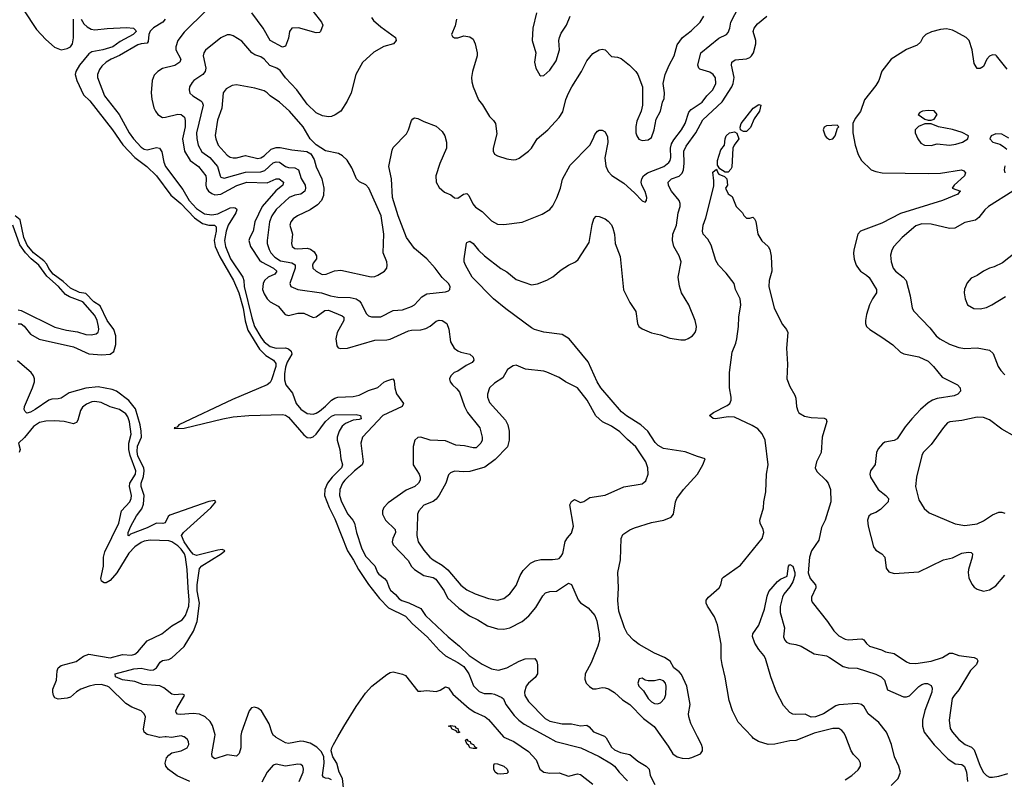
# Model space of a CAD drawing. Header units: inches. Extents: x 1839270 to 1929235, y 762242 to 910350.
# Tile 122 of 256: x 1901320 to 1907726, y 799724 to 804666. Entities that reach past the tile are written whole.
import ezdxf

# ---------------------------------------------------------------- set-up
doc = ezdxf.new("R2010")
doc.units = ezdxf.units.IN
doc.header["$MEASUREMENT"] = 0
doc.layers.add('B9709', color=7, linetype='Continuous')
doc.layers.add('B9800', color=7, linetype='Continuous')

msp = doc.modelspace()

# ---------------------------------------------------------------- linework, layer by layer
at = {"layer": 'B9709', "color": 5}
for points, elevation in [([(1902266.6, 800000), (1902230, 799996.2), (1902214, 800000)], 480), ([(1902426.6, 799710), (1902345.7, 799745.7), (1902288.3, 799788.3), (1902271.6, 799810), (1902267.4, 799830), (1902275.9, 799864.1), (1902290, 799881.7), (1902310, 799895.6), (1902370, 799910.3), (1902409.5, 799930), (1902420.5, 799950), (1902419.6, 799970), (1902410, 799986), (1902390, 799999.7), (1902389, 800000)], 480), ([(1902332.8, 800000), (1902310, 799996.1), (1902273.3, 800000)], 480), ([(1902758.8, 800000), (1902759.7, 799930), (1902748.9, 799891.1), (1902730, 799875.6), (1902670, 799883.5), (1902590, 799856.9), (1902572, 799870), (1902571.1, 799890), (1902590.4, 800000)], 460), ([(1903350, 799720.9), (1903332.4, 799730), (1903310, 799731.4), (1903298, 799738), (1903290, 799749.6), (1903301.1, 799830), (1903298.7, 799870), (1903283.1, 799903.1), (1903253, 799933), (1903210, 799959.4), (1903170, 799971.1), (1903150, 799971.6), (1903070, 799956.1), (1903050, 799961.7), (1902990, 799996.4), (1902985, 800000)], 460), ([(1903428.7, 799650), (1903421.1, 799730), (1903399.2, 799770), (1903383.3, 799830), (1903357.8, 799870), (1903347.9, 799910), (1903351.4, 799930), (1903361.2, 799950), (1903390.4, 800000)], 440), ([(1904469, 800000), (1904470, 799998.9), (1904536, 799970), (1904630, 799904.9), (1904680.3, 799850), (1904703.6, 799790), (1904730, 799770.3), (1904770, 799763.6), (1904830, 799765.5), (1904890, 799744), (1904950, 799760.4), (1904970, 799755.3), (1905050, 799692.8)], 440), ([(1904754.4, 800000), (1904809.1, 799970), (1904972, 799930), (1905090, 799871.6), (1905170, 799825.4), (1905190.1, 799810.1), (1905219.8, 799770), (1905273.8, 799713.8)], 460), ([(1905129.6, 800000), (1905134.9, 799994.9), (1905170, 799933.7), (1905190, 799915.5), (1905230, 799897.7), (1905290, 799884.7), (1905342.1, 799842.1), (1905396.1, 799810), (1905416.5, 799790), (1905422.6, 799750), (1905452.9, 799690)], 480), ([(1905495.7, 800000), (1905539.5, 799939.5), (1905568.9, 799888.9), (1905598.9, 799870), (1905630, 799860.7), (1905670, 799860.1), (1905693.5, 799866.5), (1905750, 799889.2), (1905762.4, 799910), (1905763.1, 799930), (1905757.1, 799950), (1905731.2, 800000)], 520), ([(1906430, 800000), (1906370, 799976.2), (1906330, 799973.7), (1906233.2, 799953.2), (1906190, 799949.8), (1906127.3, 799970), (1906094.3, 799990), (1906084.8, 800000)], 480), ([(1906690, 799721.6), (1906734.3, 799750), (1906774.8, 799785.2), (1906791.1, 799810), (1906791.2, 799830), (1906780.5, 799850), (1906745.6, 799885.6), (1906729.8, 799909.8), (1906694.7, 800000)], 480), ([(1906990, 799684.8), (1907035.7, 799730), (1907049.8, 799770), (1907039.1, 799810), (1907011.1, 799870), (1906993, 799950), (1906972.3, 800000)], 460), ([(1907229.1, 800000), (1907270, 799948), (1907357.8, 799857.8), (1907405.6, 799825.6), (1907450, 799819.5), (1907467.1, 799807.1), (1907480.4, 799770), (1907485.7, 799710)], 460), ([(1907415.2, 800000), (1907430, 799983.2), (1907471.4, 799951.4), (1907512.8, 799932.8), (1907530, 799915.6), (1907568.7, 799808.7), (1907590, 799769.2), (1907610, 799748.5), (1907630, 799738.7), (1907650, 799737.5), (1907690, 799743.9), (1907750, 799762.7)], 480), ([(1903139.3, 799710), (1903164.2, 799770), (1903167.6, 799790), (1903162, 799810), (1903150, 799820.7), (1903130, 799823), (1903050, 799809.8), (1902990, 799821.6), (1902970, 799816), (1902930.2, 799769.8), (1902895, 799705)], 480)]:
    msp.add_lwpolyline(points, dxfattribs=dict(at, elevation=elevation))
at = {"layer": 'B9709', "color": 5, "elevation": 420}
for points in [[(1904270, 799923.6), (1904249.6, 799930), (1904243.3, 799943.3), (1904230, 799954), (1904220.9, 799979.1), (1904230, 799986), (1904235.3, 799975.3), (1904250.3, 799970), (1904256.1, 799956.1), (1904272.7, 799950), (1904278.5, 799938.5), (1904294, 799930), (1904290, 799925.2)], [(1904450, 799756.9), (1904430, 799760.5), (1904414.5, 799770), (1904405.1, 799790), (1904404.2, 799815.8), (1904410, 799826), (1904430, 799824.2), (1904470, 799808.7), (1904491.3, 799790), (1904499.3, 799770), (1904490, 799761.6)]]:
    msp.add_lwpolyline(points, close=True, dxfattribs=at)
at = {"layer": 'B9800', "color": 5}
for points, elevation in [([(1901345.3, 804730), (1901430, 804603), (1901490, 804537.4), (1901547.8, 804487.8), (1901590, 804470.2), (1901630, 804477.7), (1901650, 804489.4), (1901664.1, 804510), (1901671.3, 804548.7), (1901670.8, 804670)], 460), ([(1902534.6, 804725.4), (1902390, 804584.8), (1902348.3, 804530), (1902335.6, 804490), (1902336.3, 804470), (1902368.4, 804410), (1902362.8, 804390), (1902330, 804368.7), (1902250, 804348.7), (1902219.5, 804330), (1902195.1, 804304.9), (1902182.4, 804270), (1902176.8, 804190), (1902179.5, 804150), (1902193.3, 804093.3), (1902203.8, 804070), (1902219.6, 804050), (1902250, 804030.2), (1902270, 804031), (1902350, 804050.7), (1902370, 804049.4), (1902393, 804032.9), (1902397.8, 804010), (1902396.7, 803970), (1902378.6, 803890), (1902393.2, 803810), (1902428.7, 803750), (1902483.5, 803710), (1902530.4, 803650.4), (1902533.8, 803630), (1902531, 803590), (1902536.8, 803570), (1902549.5, 803549.5), (1902570, 803534.3), (1902590, 803527.2), (1902630, 803530.6), (1902732.9, 803587.1), (1902798.7, 803610), (1902930, 803605.3), (1902990, 803630.1), (1903009.3, 803630.7), (1903036.8, 803610), (1903031.8, 803590), (1902987.9, 803552.1), (1902898.3, 803450), (1902851.3, 803350), (1902839.4, 803290), (1902817.4, 803250), (1902811.8, 803230), (1902822.4, 803190), (1902881.4, 803101.4), (1902894.4, 803090), (1902970.9, 803050), (1902993.7, 803030), (1902980.2, 803010), (1902936.8, 802990), (1902913.6, 802970), (1902903.4, 802950), (1902900.1, 802910), (1902910, 802882.6), (1902930.1, 802850.1), (1902950, 802830.2), (1903003.1, 802803.1), (1903047.4, 802747.4), (1903070, 802741.5), (1903130, 802755.9), (1903170, 802757.4), (1903230, 802729.4), (1903250, 802733.7), (1903306.6, 802773.4), (1903330, 802775.9), (1903419.2, 802739.2), (1903430.2, 802730), (1903428.8, 802710), (1903385.7, 802630), (1903378, 802590), (1903383.5, 802543.5), (1903391.5, 802531.5), (1903410, 802526), (1903452.7, 802530), (1903630, 802580.2), (1903710, 802582.6), (1903730, 802587.7), (1903850, 802641.2), (1903870, 802646.3), (1903931, 802649), (1903963, 802657), (1903990, 802671.9), (1904030, 802705), (1904049.4, 802710.6), (1904070, 802708.7), (1904098.6, 802690), (1904113, 802653), (1904123.5, 802570), (1904146, 802530), (1904170, 802511.3), (1904190, 802502.8), (1904250, 802490.2), (1904271.3, 802470), (1904274.4, 802450), (1904264.9, 802435), (1904224.6, 802415.4), (1904170, 802379.3), (1904146.4, 802370), (1904124.4, 802350), (1904117, 802330), (1904121.3, 802310), (1904135.8, 802290), (1904165.1, 802265.1), (1904181.8, 802241.8), (1904215.2, 802150), (1904234.8, 802110), (1904313.5, 802010), (1904329.1, 801950.9), (1904329.2, 801930), (1904320.2, 801910), (1904290, 801880.4), (1904270, 801880.9), (1904214.4, 801894.4), (1904157.2, 801897.2), (1904090, 801927), (1903990.5, 801930.5), (1903930, 801950.8), (1903910, 801946.9), (1903890.3, 801930), (1903880.2, 801890), (1903879.7, 801770), (1903918.4, 801710), (1903925.9, 801690), (1903926, 801670), (1903914, 801650), (1903891.1, 801630), (1903834.6, 801605.4), (1903717.3, 801522.7), (1903690, 801493.3), (1903681.2, 801470), (1903681.1, 801450), (1903699.7, 801410), (1903763, 801350), (1903766, 801330), (1903748.2, 801290), (1903744.6, 801270), (1903750.1, 801250), (1903847.7, 801147.7), (1903870, 801109.2), (1903890, 801088.6), (1903950.5, 801050.5), (1904010, 801036.8), (1904026.9, 801026.9), (1904081.6, 800950), (1904103.9, 800903.9), (1904176.7, 800836.7), (1904247.8, 800787.8), (1904301.8, 800761.8), (1904363.5, 800723.5), (1904430, 800703.7), (1904470, 800700.6), (1904510, 800708.6), (1904589.9, 800750.1), (1904632, 800788), (1904678.4, 800841.6), (1904723.2, 800916.8), (1904741.8, 800938.2), (1904770, 800947), (1904812, 800948), (1904890, 801000.2), (1904910, 800991.6), (1904952.8, 800892.8), (1904970, 800871.7), (1905019.8, 800839.8), (1905063.2, 800790), (1905075.9, 800755.9), (1905091, 800671), (1905092.9, 800630), (1905082.5, 800590), (1905038.2, 800481.8), (1904999.2, 800410), (1904996.4, 800376.4), (1905006.7, 800350), (1905027.4, 800327.4), (1905050, 800313.6), (1905070, 800312), (1905110, 800320.5), (1905130, 800319.4), (1905152, 800312), (1905190, 800289.3), (1905241.4, 800241.4), (1905290, 800210.2), (1905379, 800119), (1905447.2, 800067.2), (1905495.7, 800000)], 520), ([(1903610, 804680.7), (1903621.8, 804661.8), (1903670, 804619.5), (1903766, 804550), (1903770.4, 804530), (1903753, 804510), (1903690, 804490.8), (1903625.1, 804454.9), (1903550, 804388), (1903508.2, 804310), (1903475.9, 804190), (1903450, 804136.9), (1903409.2, 804070.8), (1903373.9, 804046.1), (1903350, 804036.4), (1903330, 804033.3), (1903290, 804039.8), (1903250, 804060.8), (1903190, 804116.4), (1903123.2, 804210), (1903050, 804287.8), (1903015.8, 804335.8), (1902994, 804350), (1902948, 804368), (1902911.9, 804410), (1902890, 804424.4), (1902850, 804438), (1902830, 804449.8), (1902765.8, 804525.8), (1902710, 804561.1), (1902690, 804568.2), (1902670, 804568.2), (1902630, 804548.2), (1902530, 804467.3), (1902518.9, 804450), (1902514, 804430), (1902531.8, 804350), (1902527.6, 804330), (1902511.6, 804308.4), (1902453.1, 804270), (1902442.1, 804257.9), (1902425.5, 804230), (1902423.2, 804210), (1902427.9, 804187.9), (1902447, 804170), (1902499.1, 804139.1), (1902508.4, 804130), (1902514.3, 804110), (1902471.6, 803930), (1902472, 803892), (1902480.7, 803850), (1902505.4, 803805.4), (1902557.2, 803770), (1902608.1, 803710), (1902623.9, 803650), (1902630, 803641.2), (1902650, 803634.6), (1902790, 803674.7), (1902890, 803675.5), (1902915, 803685), (1902970, 803734.1), (1902990, 803741.9), (1903010, 803738.7), (1903050.4, 803710.4), (1903070, 803704), (1903110, 803702.2), (1903133.4, 803690), (1903152.6, 803632.6), (1903177, 803590), (1903179.6, 803570), (1903175, 803550), (1903150.3, 803530), (1903110, 803523.5), (1903074.2, 803510), (1902988.7, 803431.3), (1902961.4, 803390), (1902944.8, 803350), (1902930.1, 803230), (1902930.1, 803210), (1902943.8, 803170), (1902954.6, 803150), (1902980.6, 803120.6), (1903017.6, 803097.6), (1903090, 803084.3), (1903112, 803072), (1903111.8, 803050), (1903078.8, 802950), (1903084, 802930), (1903130, 802910.8), (1903284, 802890), (1903342.8, 802870), (1903390, 802860.8), (1903470, 802857.9), (1903510.1, 802850.1), (1903530, 802837.4), (1903542.7, 802822.7), (1903573.9, 802753.9), (1903590, 802739.5), (1903610, 802732.6), (1903670, 802733.8), (1903750, 802773.4), (1903810, 802777.5), (1903870, 802799.7), (1903890, 802810.3), (1903937, 802863), (1903970, 802883.1), (1904090, 802896.4), (1904110, 802901.6), (1904119.5, 802910), (1904120.5, 802930), (1904111.1, 802950), (1904068.8, 802988.8), (1904024.4, 803050), (1903969.8, 803110), (1903890, 803178.5), (1903837.6, 803250), (1903781.8, 803390), (1903746.9, 803510), (1903739.6, 803630), (1903722, 803710), (1903742.9, 803817.1), (1903750, 803834.4), (1903835.9, 803924.1), (1903849.7, 803950), (1903869.8, 804010.3), (1903878.7, 804021.3), (1903890, 804028.2), (1903910, 804023.1), (1903950, 804002.6), (1904030, 803974), (1904070, 803939.3), (1904086, 803910), (1904097.4, 803870), (1904096.5, 803830), (1904053.2, 803730), (1904027.6, 803650), (1904030.2, 803610), (1904050, 803574.4), (1904084.4, 803544.5), (1904125.7, 803525.7), (1904150, 803508), (1904170, 803505.5), (1904208.8, 803531.2), (1904230, 803535.8), (1904242.2, 803522.2), (1904269.1, 803469.1), (1904286.6, 803446.6), (1904330, 803417.3), (1904390, 803357.3), (1904430, 803334.7), (1904470, 803333.4), (1904590, 803348.9), (1904720.1, 803399.9), (1904769.7, 803430.3), (1904790, 803454.8), (1904814, 803506), (1904838, 803570), (1904851.5, 803628.5), (1904900.7, 803719.3), (1905029.8, 803850), (1905052.3, 803890), (1905061.5, 803918.5), (1905079.3, 803940.7), (1905090, 803946.8), (1905110, 803947.3), (1905130, 803937.3), (1905144.4, 803904.4), (1905146.9, 803866.9), (1905126.5, 803766.5), (1905134, 803714), (1905150, 803678), (1905172.3, 803652.3), (1905250, 803602.4), (1905319.6, 803539.6), (1905370, 803486.8), (1905390, 803478), (1905399, 803490), (1905400.9, 803510), (1905390, 803549), (1905367.8, 803590), (1905363.5, 803610), (1905367.6, 803630), (1905379.8, 803650), (1905403.9, 803670), (1905510.9, 803710), (1905544.1, 803735.9), (1905552.8, 803750), (1905557.1, 803770), (1905554.8, 803830), (1905561.6, 803858.4), (1905575.4, 803884.6), (1905625.4, 803950), (1905649.9, 803990), (1905674.7, 804065.3), (1905690, 804081.3), (1905761.3, 804130), (1905790.4, 804169.6), (1905830.6, 804210), (1905849.8, 804250), (1905846.8, 804286.8), (1905832.9, 804310), (1905810, 804325.3), (1905744.4, 804344.4), (1905738, 804350), (1905732.3, 804370), (1905751.3, 804450), (1905870, 804545), (1905918.4, 804570), (1905930, 804581.6), (1905941.5, 804610), (1905947.6, 804650), (1905999.8, 804750)], 540), ([(1903230, 804720.3), (1903284.9, 804650), (1903291.8, 804630), (1903278, 804590), (1903270, 804582), (1903250, 804581.3), (1903133.8, 804613.8), (1903090.2, 804609.8), (1903076.5, 804590), (1903070, 804546), (1903050, 804494.5), (1903030, 804487.2), (1902950, 804531), (1902905.4, 804610), (1902831.2, 804710)], 520), ([(1904162.6, 804670), (1904153.1, 804626.9), (1904130.8, 804570), (1904137.3, 804557.3), (1904150, 804548), (1904170, 804548), (1904210, 804560.7), (1904250, 804554.8), (1904270, 804538.8), (1904284.4, 804510), (1904297, 804450), (1904297, 804430), (1904267.4, 804330), (1904260.3, 804290), (1904262.3, 804262.3), (1904270.4, 804230), (1904304.6, 804144.6), (1904331.8, 804111.8), (1904376.4, 804036.4), (1904404, 804010), (1904416.3, 803990), (1904424.5, 803924.5), (1904400.5, 803830), (1904400.5, 803810), (1904410, 803791), (1904430, 803780.7), (1904490, 803760.7), (1904530, 803753.4), (1904550, 803756.3), (1904570, 803765.5), (1904630, 803810.6), (1904650, 803830.6), (1904686.6, 803890), (1904755.8, 803950), (1904830.6, 804029.4), (1904853.8, 804066.2), (1904872.8, 804147.2), (1904890, 804188.7), (1904911.6, 804230), (1904976.2, 804330), (1905010, 804398), (1905050, 804445.7), (1905090, 804468.9), (1905110, 804475.3), (1905130, 804470.4), (1905170, 804427), (1905210, 804423.1), (1905234.5, 804414.5), (1905288, 804370), (1905328.9, 804328.9), (1905341.6, 804310), (1905373.4, 804230), (1905373, 804110), (1905363.8, 804070), (1905334.9, 804005.1), (1905329.2, 803970.8), (1905329.1, 803930), (1905334.9, 803910), (1905349.2, 803889.2), (1905370, 803879.5), (1905410, 803884.9), (1905430, 803900.4), (1905448.7, 803950), (1905461.1, 804018.9), (1905489.6, 804070), (1905502.9, 804130), (1905512.3, 804152.3), (1905515.1, 804190), (1905507.3, 804250), (1905519.1, 804310), (1905545.1, 804370), (1905577.8, 804430), (1905597.3, 804502.7), (1905632, 804550), (1905690, 804594.4), (1905747.9, 804650), (1905771.5, 804690)], 560), ([(1905731.2, 800000), (1905686.5, 800086.5), (1905673.9, 800130), (1905672.4, 800150), (1905683, 800210), (1905660.7, 800330), (1905625, 800405), (1905610, 800423.5), (1905576, 800450), (1905552.2, 800492.2), (1905516.5, 800516.5), (1905450, 800544.1), (1905350, 800601.8), (1905313.5, 800630), (1905274.8, 800670), (1905254.5, 800710), (1905217.7, 800817.7), (1905212.5, 800887.5), (1905215.5, 800970), (1905211.2, 801068.8), (1905228.3, 801151.7), (1905232.8, 801290), (1905244.1, 801315.9), (1905290, 801346.4), (1905320.4, 801359.6), (1905430, 801394.7), (1905510.7, 801409.3), (1905559.5, 801430), (1905574, 801450), (1905587.3, 801530), (1905596, 801550), (1905638.2, 801610), (1905729.6, 801710), (1905764.7, 801770), (1905779, 801810), (1905730, 801823.5), (1905650, 801854.5), (1905510, 801875.7), (1905475, 801895), (1905455.6, 801915.7), (1905408.1, 801990), (1905361.4, 802030), (1905268.4, 802088.4), (1905235, 802115), (1905101, 802270), (1905077.2, 802310), (1905019.7, 802439.7), (1904895.1, 802590), (1904850, 802617.2), (1904730, 802632.8), (1904669.5, 802650), (1904650, 802660.4), (1904484.2, 802784.2), (1904402.9, 802850), (1904265, 802990), (1904220.4, 803070), (1904212.4, 803090), (1904212.6, 803110), (1904228, 803212), (1904230, 803217.3), (1904250, 803225.5), (1904270, 803210.3), (1904305.7, 803165.7), (1904343.7, 803130), (1904450, 803047.2), (1904490, 803026.7), (1904550, 802976), (1904650, 802941.1), (1904690, 802946.7), (1904749.6, 802970.4), (1904790, 802992.7), (1904842.3, 803037.7), (1904890.6, 803069.4), (1904936.2, 803090), (1904954.8, 803105.2), (1905024.5, 803215.5), (1905045.4, 803334.6), (1905056.2, 803370), (1905070, 803387.7), (1905090, 803386), (1905130, 803370.4), (1905150, 803354.4), (1905170, 803330.4), (1905178.3, 803310), (1905189.1, 803270), (1905194.7, 803210), (1905226.3, 803126.3), (1905248.9, 802908.9), (1905290, 802826), (1905328.4, 802768.4), (1905339.3, 802690), (1905348.4, 802670), (1905370, 802655.5), (1905430, 802628.4), (1905490, 802616.4), (1905550, 802594), (1905622.6, 802582.6), (1905650, 802583.9), (1905670, 802591.3), (1905696.8, 802610), (1905714.2, 802630), (1905721.8, 802650), (1905722.9, 802670), (1905715.2, 802710), (1905674.2, 802810), (1905625.1, 802890), (1905612.2, 802932.2), (1905604.1, 802990), (1905623.1, 803090), (1905611.7, 803130), (1905576.5, 803190), (1905568.2, 803230), (1905570.4, 803270), (1905593.6, 803330), (1905604, 803410), (1905617.2, 803450), (1905618.4, 803470), (1905611.9, 803490), (1905561.9, 803550), (1905550.5, 803570), (1905541.1, 803590), (1905539.8, 803610), (1905561.1, 803630), (1905610, 803648.1), (1905630, 803667.1), (1905638.2, 803690), (1905643.7, 803730), (1905642.2, 803810), (1905656.6, 803843.4), (1905719.3, 803930), (1905764.9, 804015.1), (1905890, 804130.7), (1905953.3, 804230), (1905962.3, 804250), (1905969, 804290), (1905951.7, 804370), (1905954, 804390), (1905976, 804404), (1906050, 804410.8), (1906070, 804419), (1906081.8, 804430), (1906093.6, 804450), (1906109.3, 804510), (1906109.3, 804530), (1906093, 804590), (1906098.3, 804610), (1906121.1, 804638.9), (1906180.5, 804690)], 520), ([(1904682.4, 804710), (1904659.3, 804610), (1904655.5, 804530), (1904679.3, 804450), (1904670.7, 804390), (1904678, 804350), (1904704.9, 804304.9), (1904710, 804300.7), (1904730, 804303), (1904770, 804338), (1904810, 804397.3), (1904832.4, 804470), (1904827.8, 804530), (1904831.5, 804550), (1904842.5, 804577.5), (1904877, 804630), (1904902.4, 804690)], 580), ([(1901719.5, 804670), (1901738.5, 804638.5), (1901758.5, 804618.5), (1901784.6, 804604.6), (1901810, 804599.6), (1901890, 804609.1), (1902015.3, 804615.3), (1902061, 804610), (1902076.5, 804596.5), (1902078, 804590), (1902057.7, 804570), (1901975.1, 804524.9), (1901926.7, 804490), (1901862, 804470), (1901790, 804456.1), (1901770, 804444.6), (1901709.5, 804370.5), (1901685.9, 804330), (1901681.8, 804310), (1901692.9, 804270), (1901736.2, 804176.2), (1901777.6, 804137.6), (1901925.3, 803950), (1901991.9, 803851.9), (1902068.6, 803768.6), (1902148.2, 803710), (1902210, 803650.1), (1902304, 803524), (1902369.1, 803470), (1902457.4, 803377.4), (1902510, 803339.2), (1902550, 803328.2), (1902588.8, 803328.8), (1902598.5, 803318.5), (1902599.1, 803290), (1902585.7, 803230), (1902591.8, 803190), (1902623.1, 803123.1), (1902712.4, 802970), (1902746.9, 802890), (1902774, 802790), (1902787.7, 802707.7), (1902805.1, 802645.1), (1902881.5, 802521.5), (1902921.5, 802481.5), (1902972.1, 802450), (1902986.6, 802430), (1902986.8, 802410), (1902957.6, 802322.4), (1902950, 802305.4), (1902930, 802291), (1902704.6, 802195.4), (1902356, 802030), (1902344.5, 802015.5), (1902324.7, 802010), (1902326.8, 802006.8), (1902390, 802008.8), (1902642, 802070), (1902710, 802082.4), (1902810.5, 802090.5), (1903030, 802097.1), (1903050, 802092.4), (1903070, 802081.1), (1903170, 801964.2), (1903190, 801948.3), (1903210, 801945), (1903230, 801951.8), (1903250, 801969.3), (1903310, 802052.5), (1903350, 802085.7), (1903370, 802095.1), (1903510, 802098.4), (1903538.7, 802090), (1903541.3, 802070), (1903530, 802064.6), (1903490, 802059.8), (1903440, 802040), (1903418.5, 802021.5), (1903398.1, 801990), (1903385.8, 801950), (1903386.4, 801930), (1903402.5, 801870), (1903408.8, 801808.8), (1903420.2, 801770), (1903413.1, 801750), (1903354.2, 801690), (1903323.1, 801650), (1903305.1, 801610), (1903303.4, 801570), (1903333.5, 801493.5), (1903370, 801419), (1903452.7, 801210), (1903492.7, 801150), (1903524.2, 801090), (1903590, 800992), (1903661.2, 800901.2), (1903719.4, 800839.4), (1903830, 800785.4), (1903875.2, 800735.2), (1903972.3, 800650), (1904050, 800563.7), (1904090, 800527.7), (1904170, 800484.5), (1904210, 800457.1), (1904243.5, 800410), (1904272.3, 800332.3), (1904310, 800294.9), (1904342, 800282), (1904390, 800282.8), (1904410, 800278.5), (1904457.1, 800257.1), (1904467, 800247), (1904483.2, 800210), (1904538.5, 800138.5), (1904568.5, 800108.5), (1904603, 800083), (1904754.4, 800000)], 460), ([(1902267.4, 804670), (1902251.1, 804648.9), (1902190, 804613.4), (1902170, 804591.8), (1902161.5, 804570), (1902156.5, 804523.5), (1902150, 804513.3), (1902110, 804509.2), (1902090, 804501.8), (1901970, 804432.3), (1901915.2, 804410), (1901882.6, 804390), (1901855.4, 804364.6), (1901838.6, 804341.4), (1901826.9, 804310), (1901827.2, 804290), (1901873.1, 804170), (1901967.7, 804050), (1902032.6, 803930), (1902059.8, 803890), (1902110, 803835.8), (1902130, 803822.6), (1902150, 803818.7), (1902210, 803834.4), (1902230.5, 803830.5), (1902245.4, 803805.4), (1902258.1, 803738.1), (1902270.1, 803710), (1902382.2, 803562.2), (1902423.3, 803490), (1902470, 803438.7), (1902523.8, 803403.8), (1902570, 803396.3), (1902610, 803403), (1902690, 803441), (1902710, 803444.5), (1902722.7, 803442.7), (1902730, 803436.5), (1902732.6, 803430), (1902726.2, 803410), (1902677.6, 803330), (1902662.8, 803290), (1902653, 803230), (1902659.7, 803190), (1902691.1, 803110), (1902771.9, 802990), (1902778, 802970), (1902780.9, 802930), (1902830, 802725.6), (1902848.4, 802670), (1902890, 802600.9), (1902911.9, 802570), (1902950, 802540.5), (1902990, 802528.9), (1903050.8, 802530.8), (1903070, 802524.1), (1903087.7, 802510), (1903090.7, 802490), (1903061.3, 802438.7), (1903050, 802406.3), (1903042.4, 802362.4), (1903042.7, 802322.7), (1903052.4, 802290), (1903096.1, 802236.1), (1903118.6, 802170), (1903150, 802131.9), (1903190, 802103.7), (1903230, 802099.8), (1903250, 802106), (1903270, 802119.1), (1903310, 802150.8), (1903348.4, 802190), (1903370, 802203.8), (1903390, 802211.1), (1903490, 802215), (1903530, 802223.1), (1903590, 802254), (1903650, 802272.9), (1903690, 802306.8), (1903710, 802317.5), (1903748.5, 802328.5), (1903757.6, 802317.6), (1903760.7, 802270), (1903772.7, 802232.7), (1903817.7, 802170), (1903816, 802164), (1903808.8, 802150), (1903683.1, 802090), (1903550.2, 801950), (1903539.7, 801910), (1903554.4, 801790), (1903548.7, 801770), (1903498.8, 801730), (1903436.8, 801670), (1903420.9, 801650), (1903402.7, 801610), (1903400.8, 801570), (1903413.2, 801530), (1903455.3, 801450), (1903488.6, 801410), (1903499.5, 801390), (1903512.7, 801330), (1903543.4, 801230), (1903570, 801176.2), (1903630, 801112.1), (1903648.2, 801070), (1903657.9, 801057.9), (1903694.8, 801030), (1903710, 801012.5), (1903723.4, 800970), (1903733.9, 800953.9), (1903766.3, 800926.3), (1903790, 800898.5), (1903806.9, 800886.9), (1903852.6, 800872.6), (1903930, 800834.8), (1903960.4, 800790), (1904108.4, 800650), (1904182.8, 800590), (1904244.7, 800530), (1904330, 800472.2), (1904390, 800442), (1904435, 800435), (1904490, 800450.1), (1904570, 800492.5), (1904610, 800508.5), (1904671.1, 800511.1), (1904684.7, 800490), (1904689.5, 800469.5), (1904688.4, 800410), (1904674.3, 800385.7), (1904631.6, 800350), (1904615.8, 800330), (1904604.3, 800290), (1904607.4, 800270), (1904630.2, 800230), (1904739.6, 800119.6), (1904770, 800103.3), (1904850, 800085.9), (1904910, 800085.1), (1904970, 800071.2), (1905010, 800075.8), (1905026.3, 800066.3), (1905053.7, 800033.7), (1905124.7, 800004.7), (1905129.6, 800000)], 480), ([(1907744.2, 804344.2), (1907676.2, 804430), (1907670, 804434.7), (1907650, 804436.3), (1907630, 804429.6), (1907612.2, 804410), (1907590, 804360.9), (1907570, 804347.8), (1907550, 804349.4), (1907530, 804382), (1907518, 804470), (1907497.4, 804530), (1907478.9, 804550), (1907410, 804587.7), (1907390, 804597.2), (1907350, 804606), (1907310, 804602), (1907253.4, 804586.6), (1907214.9, 804570), (1907195.8, 804550), (1907180.6, 804519.4), (1907159.9, 804500.1), (1907090, 804472.8), (1906990.5, 804410), (1906930, 804331.8), (1906910, 804269.4), (1906890, 804237), (1906815.8, 804144.2), (1906790, 804069.6), (1906756.9, 804023.1), (1906740.3, 803990), (1906741.5, 803930), (1906756.4, 803850), (1906774.7, 803790), (1906796.6, 803750), (1906860.3, 803690), (1906890, 803678.1), (1906931, 803670), (1907230, 803664.7), (1907311.5, 803668.5), (1907448.4, 803688.4), (1907463.8, 803683.8), (1907474.4, 803670), (1907467.7, 803650), (1907400.7, 803590), (1907386, 803570), (1907442, 803550), (1907433.7, 803546.3), (1907422.8, 803530), (1907324.9, 803490), (1907050, 803404.2), (1906930, 803343.2), (1906790.3, 803290), (1906774.2, 803270), (1906747.7, 803167.7), (1906744.9, 803144.9), (1906748.8, 803108.8), (1906763.5, 803070), (1906781.3, 803041.3), (1906790, 803030.2), (1906830, 803005), (1906847.8, 802987.8), (1906894.9, 802910), (1906895.2, 802890), (1906867.6, 802850), (1906849, 802810), (1906830, 802748.7), (1906822.6, 802710), (1906823.7, 802690), (1906830.6, 802670), (1906850.3, 802650.3), (1906930, 802601.3), (1907001.6, 802550), (1907050, 802503.1), (1907073.2, 802493.2), (1907170, 802471.8), (1907230, 802443.8), (1907266.5, 802410), (1907321.2, 802341.2), (1907422, 802290), (1907438, 802270), (1907442, 802250), (1907424, 802230), (1907400.2, 802219.8), (1907290, 802201.2), (1907258, 802190), (1907230, 802172.4), (1907181.3, 802130), (1907125.2, 802070), (1907081.9, 802018.1), (1907030, 801939.7), (1907010, 801928.4), (1906950, 801917.4), (1906933.6, 801906.4), (1906905.4, 801874.6), (1906895.3, 801850), (1906886.9, 801773.1), (1906856, 801730), (1906850.3, 801709.7), (1906854.9, 801690), (1906905.2, 801610), (1906956.4, 801570), (1906973.7, 801550), (1906970.3, 801530), (1906921.3, 801478.7), (1906890, 801459.8), (1906860.5, 801450), (1906844.2, 801435.8), (1906836.9, 801410), (1906839.7, 801370), (1906875.5, 801235.5), (1906890, 801215.8), (1906930.4, 801190), (1906948.8, 801170), (1906958.5, 801098.5), (1906974.9, 801074.9), (1907010, 801064), (1907170, 801074.4), (1907330, 801152.9), (1907390, 801166), (1907450, 801195), (1907490, 801201.5), (1907510, 801199.5), (1907519.5, 801190), (1907517.2, 801170), (1907492.5, 801090), (1907490.1, 801070), (1907495.8, 801035.8), (1907514.6, 800994.6), (1907530, 800974.4), (1907550, 800961.1), (1907590, 800949.1), (1907630, 800957.8), (1907670, 800982.3), (1907730, 801051.6)], 520), ([(1907755.1, 803895.1), (1907710, 803920.7), (1907670, 803922.7), (1907641, 803910), (1907631, 803890), (1907651.3, 803870), (1907696.1, 803856.1), (1907722, 803842), (1907743.1, 803823.1)], 540), ([(1906084.8, 800000), (1905994.9, 800094.9), (1905958.5, 800170), (1905936.9, 800236.9), (1905910, 800389.3), (1905889.8, 800470), (1905885, 800510), (1905884.2, 800604.2), (1905860.9, 800730), (1905840.5, 800780.5), (1905795.1, 800850), (1905786, 800870), (1905787.6, 800890), (1905801.6, 800910), (1905871.5, 800970), (1905882.4, 800990), (1905891.5, 801030), (1905899.8, 801040.2), (1906010, 801118.3), (1906150.9, 801290), (1906161.5, 801330), (1906157.3, 801350), (1906136.8, 801390), (1906135.3, 801410), (1906159.9, 801490), (1906162, 801530), (1906173.8, 801593.8), (1906179.3, 801710), (1906190.6, 801770), (1906169.9, 801930), (1906151.6, 801971.6), (1906123.5, 802003.5), (1906086.7, 802026.7), (1905970, 802079.6), (1905930, 802081.5), (1905848.3, 802068.3), (1905831.5, 802071.5), (1905809, 802090), (1905834.5, 802110), (1905923.3, 802156.7), (1905940.4, 802170), (1905949.8, 802190), (1905949.8, 802210), (1905937.3, 802270), (1905937.3, 802370), (1905956.2, 802503.8), (1905979, 802561), (1905985.7, 802590), (1905997.2, 802670), (1905998.7, 802730), (1906011.6, 802810), (1906006.8, 802850), (1905977, 802910), (1905967.9, 802950), (1905917.7, 803017.6), (1905866, 803070), (1905850, 803099), (1905819.1, 803199.1), (1905797.7, 803237.7), (1905767.8, 803270), (1905762.3, 803290), (1905766.6, 803330), (1905783.3, 803376.7), (1905837, 803583), (1905837.5, 803617.5), (1905830, 803674), (1905852.7, 803692.7), (1905862, 803670), (1905870, 803662), (1905905.4, 803645.4), (1905922, 803630), (1905924.7, 803590), (1905912, 803570), (1905930, 803534), (1905955.3, 803515.3), (1905982, 803450), (1906022, 803410), (1906031.6, 803391.6), (1906050, 803374), (1906070, 803374), (1906090, 803382), (1906102, 803370), (1906110, 803354), (1906122.8, 803270), (1906148.1, 803228.1), (1906190, 803190.8), (1906200.5, 803170), (1906208.4, 803128.4), (1906213.6, 803030), (1906196.3, 802970), (1906194.7, 802930), (1906229.1, 802789.1), (1906282.7, 802682.7), (1906309, 802650), (1906317.6, 802630), (1906308.4, 802530), (1906316, 802424), (1906311.3, 802330), (1906330, 802280.5), (1906364.3, 802224.3), (1906370, 802204.7), (1906373.9, 802150), (1906382, 802122), (1906390, 802108.2), (1906427.2, 802087.2), (1906470, 802078), (1906554, 802074), (1906567.2, 802067.2), (1906572.4, 802052.4), (1906540.4, 801950), (1906535, 801850), (1906504.4, 801790), (1906495.8, 801750), (1906506.3, 801726.3), (1906566.1, 801670), (1906580.4, 801650), (1906594.6, 801610), (1906597, 801530), (1906561.4, 801410), (1906537.5, 801362.5), (1906519.3, 801280.7), (1906472.1, 801210), (1906459.7, 801170), (1906450, 801067.7), (1906463.2, 801030), (1906498.5, 800990), (1906499.3, 800979.3), (1906499.7, 800970), (1906471, 800910), (1906471.3, 800890), (1906477.2, 800877.2), (1906576.8, 800750), (1906616.5, 800690), (1906650, 800657.2), (1906690, 800636.5), (1906710, 800631.8), (1906798.5, 800638.5), (1906811.8, 800631.8), (1906830, 800607.2), (1906850, 800590.3), (1906926.4, 800566.4), (1906953.4, 800553.4), (1907010, 800543.6), (1907089, 800489), (1907110, 800479.8), (1907150, 800477.2), (1907250, 800492.4), (1907324, 800516), (1907370, 800545.5), (1907390, 800544.9), (1907430.3, 800530.3), (1907530, 800515.8), (1907547.1, 800507.1), (1907554.6, 800494.6), (1907544.7, 800470), (1907507.2, 800432.8), (1907430, 800306), (1907399, 800270), (1907387.9, 800250), (1907367.7, 800110), (1907374.8, 800054.8), (1907388.9, 800030), (1907415.2, 800000)], 480), ([(1907730, 803715.1), (1907724.6, 803690), (1907729.5, 803669.5)], 540), ([(1907781.2, 803550), (1907623.8, 803450), (1907600.4, 803430), (1907560.5, 803379.5), (1907538.2, 803361.8), (1907470, 803347.2), (1907404, 803310), (1907370, 803306.5), (1907250, 803336.8), (1907190, 803337.4), (1907150, 803324), (1907062, 803250), (1907006.5, 803190), (1906993.8, 803166.2), (1906986.1, 803133.9), (1906989.1, 803090), (1907002.8, 803050), (1907018, 803030), (1907068.9, 802990), (1907088.5, 802968.5), (1907113.8, 802870), (1907127.6, 802790), (1907137.4, 802770), (1907240.9, 802660.9), (1907283.1, 802610), (1907307.2, 802590), (1907370, 802556.1), (1907430, 802534.3), (1907470, 802527.9), (1907550.2, 802530.2), (1907630, 802515.5), (1907653.7, 802493.7), (1907685.7, 802410), (1907702.7, 802382.7), (1907730, 802354.6)], 540), ([(1901310, 802688.1), (1901330, 802687.8), (1901350, 802671.4), (1901390, 802620.8), (1901448, 802588), (1901670, 802537.5), (1901770, 802492.7), (1901854.3, 802485.7), (1901910, 802489.5), (1901933.1, 802506.9), (1901946.2, 802553.8), (1901945.8, 802610), (1901933.6, 802650), (1901890, 802708.8), (1901844.1, 802804.1), (1901803.1, 802830), (1901750, 802884.1), (1901710, 802891), (1901650, 802919.9), (1901602.4, 802962.4), (1901538.1, 803010), (1901510, 803046.4), (1901496.6, 803076.6), (1901477, 803097), (1901410, 803149), (1901370, 803199.1), (1901348.1, 803250), (1901324.3, 803364.3), (1901290, 803390.8)], 460), ([(1901310, 802779.3), (1901330, 802774.5), (1901550, 802666.7), (1901625.8, 802645.8), (1901695.9, 802635.9), (1901750, 802617), (1901784.8, 802615.2), (1901817.6, 802622.4), (1901830, 802633), (1901834.9, 802650), (1901833.9, 802670), (1901823.7, 802710), (1901810, 802740.6), (1901731, 802830), (1901643.7, 802863.7), (1901618, 802878), (1901573, 802930), (1901497.4, 802997.4), (1901444.8, 803070), (1901395.9, 803110), (1901359.2, 803150), (1901322.1, 803202.1), (1901275.4, 803330)], 480), ([(1907890, 803223.7), (1907715.2, 803084.7), (1907661.1, 803058.9), (1907630, 803049.5), (1907591, 803030), (1907550, 803001.2), (1907510, 802984), (1907484.9, 802955.1), (1907467.5, 802912.5), (1907464, 802890), (1907470.7, 802850), (1907487.7, 802810), (1907526.9, 802786.9), (1907570, 802784.4), (1907610, 802794.4), (1907645.2, 802810), (1907734.7, 802865.3)], 560), ([(1902590.4, 800000), (1902592.6, 800012.6), (1902575, 800075), (1902559.9, 800099.9), (1902526.2, 800130), (1902490, 800148.5), (1902448.3, 800151.7), (1902366.5, 800146.5), (1902348.1, 800148.1), (1902339.3, 800159.3), (1902336.4, 800170), (1902344.2, 800190), (1902391.8, 800270), (1902390, 800274), (1902378.3, 800278.3), (1902330, 800274), (1902310, 800278.5), (1902259.1, 800319.1), (1902231.2, 800331.2), (1902122, 800342), (1902070, 800360.2), (1901990, 800371.8), (1901944.5, 800390), (1901942, 800410), (1902062.8, 800442.8), (1902110, 800447.2), (1902170, 800434.5), (1902190, 800436.3), (1902209.8, 800450), (1902233.5, 800486.5), (1902250, 800497.2), (1902290, 800503.5), (1902310, 800513.4), (1902390, 800587.2), (1902452.3, 800687.7), (1902475.5, 800750), (1902489.3, 800870), (1902475.9, 800950), (1902475.3, 800990), (1902490, 801095.8), (1902506.1, 801113.9), (1902632.3, 801190), (1902654, 801210), (1902653.2, 801213.2), (1902638.4, 801218.4), (1902610, 801215.8), (1902470, 801179.3), (1902450, 801189.9), (1902430, 801213.2), (1902391.2, 801270), (1902372.8, 801310), (1902385.6, 801330), (1902563.7, 801490), (1902597.2, 801530), (1902590, 801539), (1902550, 801532), (1902297.3, 801442.7), (1902285.8, 801434.2), (1902266.6, 801393.4), (1902250.8, 801389.2), (1902210, 801391), (1902150, 801361.2), (1902041.9, 801318.1), (1902030, 801307.2), (1902025.1, 801310), (1902025.4, 801330), (1902044, 801370), (1902081.1, 801438.9), (1902116, 801484), (1902126.7, 801513.3), (1902129.3, 801570), (1902109.9, 801630), (1902109.9, 801650), (1902125, 801695), (1902130.9, 801730), (1902127.8, 801750), (1902090, 801827.3), (1902084.2, 801855.8), (1902087.6, 801892.4), (1902114, 801950), (1902111.2, 801988.8), (1902104, 802030), (1902074.1, 802134.1), (1902030, 802188.3), (1901949.5, 802249.5), (1901921, 802261), (1901830, 802278), (1901750, 802269.5), (1901641.7, 802238.3), (1901590, 802204.7), (1901570, 802199.2), (1901530, 802197.9), (1901510, 802191), (1901420.2, 802130), (1901390, 802112.3), (1901367.2, 802107.2), (1901356.2, 802116.2), (1901350, 802129.6), (1901352.1, 802150), (1901403.8, 802270), (1901416.2, 802310), (1901416.7, 802330), (1901411.1, 802350), (1901395.3, 802370), (1901305.6, 802445.6)], 460), ([(1902214, 800000), (1902150, 800015), (1902131.1, 800030), (1902125, 800050), (1902139.7, 800130), (1902131.1, 800151.1), (1902109.7, 800169.7), (1902050, 800192.9), (1902010, 800217.4), (1901903.6, 800323.6), (1901890, 800331.1), (1901850, 800340.5), (1901810, 800338.2), (1901773.1, 800330), (1901719.2, 800310), (1901690, 800293.6), (1901650, 800258.4), (1901630, 800251.7), (1901570, 800245.8), (1901550, 800254.2), (1901540.5, 800270), (1901535.6, 800290), (1901537, 800310), (1901560.7, 800370), (1901563.5, 800430), (1901571.2, 800450), (1901590, 800465.3), (1901688.6, 800491.4), (1901734.8, 800525.2), (1901770, 800537.7), (1901910, 800513.7), (1901990, 800535.9), (1902048.8, 800531.2), (1902070, 800537.7), (1902090, 800552.8), (1902150, 800625.3), (1902246, 800670), (1902310, 800722.5), (1902378.3, 800761.7), (1902398.5, 800790), (1902420.3, 800850), (1902424, 800890), (1902415.5, 800970), (1902410.9, 801090), (1902400.2, 801170), (1902392.8, 801190), (1902370, 801222.1), (1902350, 801244), (1902310, 801269.9), (1902290, 801275.2), (1902170, 801279.9), (1902130, 801273), (1902110, 801264.7), (1902070, 801236.7), (1902030, 801194.7), (1901951.6, 801068.4), (1901910, 801017.1), (1901883, 801003), (1901870, 801002), (1901852.3, 801012.3), (1901848.6, 801030), (1901865.3, 801110), (1901866.4, 801170), (1901874.9, 801205.1), (1901965.4, 801390), (1901982.7, 801470), (1902036, 801530), (1902044.7, 801550), (1902048.1, 801570), (1902035.4, 801630), (1902036.7, 801650), (1902074.1, 801710), (1902076.9, 801730), (1902038.7, 801830), (1902029.9, 801869.9), (1902030.9, 801910), (1902046.4, 801970), (1902035.8, 802050), (1902023.2, 802083.2), (1902010, 802102.7), (1901970.8, 802130), (1901910, 802148.2), (1901850, 802174.9), (1901810, 802181.9), (1901790, 802179.1), (1901755.3, 802164.7), (1901730, 802145.4), (1901716.7, 802123.3), (1901698.6, 802061.4), (1901690, 802046), (1901679.2, 802040.8), (1901670, 802037.7), (1901610, 802051.5), (1901550, 802056.8), (1901490, 802054.9), (1901450, 802045.5), (1901410, 802020.4), (1901352.4, 801947.6), (1901313.4, 801910), (1901323.6, 801870), (1901318, 801850)], 480), ([(1907793.7, 801953.7), (1907710, 802002.7), (1907630, 802062.7), (1907590, 802078.2), (1907550, 802079.3), (1907450, 802059.3), (1907371.3, 802050), (1907357, 802043), (1907330, 802013.3), (1907250, 801902.4), (1907198.7, 801850), (1907189, 801830), (1907154, 801690), (1907148.1, 801630), (1907170, 801542), (1907204.9, 801484.9), (1907237.3, 801457.3), (1907405.7, 801385.7), (1907470, 801375), (1907550, 801386.8), (1907590, 801405.5), (1907650, 801445.4), (1907690, 801461.5), (1907710, 801463.1), (1907730, 801455.3)], 540), ([(1906972.3, 800000), (1906959.9, 800030), (1906910, 800094.6), (1906840.9, 800150), (1906814.6, 800194.6), (1906797.4, 800210), (1906770, 800217), (1906650, 800209.3), (1906630, 800201.7), (1906550, 800149.9), (1906497.1, 800130), (1906470, 800128.4), (1906430, 800147.4), (1906370, 800144.7), (1906350, 800148.3), (1906330, 800158.3), (1906290, 800204.2), (1906243.1, 800290), (1906206.6, 800390), (1906172.3, 800510), (1906162.3, 800530), (1906129.1, 800569.1), (1906102.4, 800610), (1906087.2, 800652.8), (1906090, 800671.3), (1906130, 800726), (1906165.1, 800830), (1906183.3, 800916.7), (1906194.2, 800945.8), (1906250, 801011), (1906270, 801026), (1906314.2, 801045.8), (1906322.7, 801110), (1906330, 801121), (1906350, 801110.8), (1906363.7, 801070), (1906364.4, 801050), (1906350, 801007.8), (1906330, 800975.6), (1906291.2, 800928.8), (1906282.6, 800910), (1906268.8, 800848.8), (1906268.8, 800808.8), (1906296.9, 800710), (1906290.3, 800650), (1906297.4, 800630), (1906310, 800617.4), (1906328.4, 800608.4), (1906370, 800601.5), (1906404, 800590), (1906490, 800540.3), (1906570, 800526.5), (1906590, 800517.6), (1906678, 800458), (1906710, 800449), (1906770, 800446.7), (1906890, 800408.5), (1906924.1, 800390), (1906945.9, 800370), (1906967.3, 800307.3), (1907070, 800261.6), (1907090, 800259.7), (1907110, 800266.7), (1907170, 800327.8), (1907190, 800341), (1907210, 800347.3), (1907227.1, 800347.1), (1907250, 800335.3), (1907257.5, 800317.5), (1907254.3, 800290), (1907209.2, 800170.8), (1907194, 800110), (1907193.1, 800070), (1907205.5, 800030), (1907229.1, 800000)], 460), ([(1903390.4, 800000), (1903430, 800067.8), (1903510, 800198.2), (1903570, 800285.3), (1903612.3, 800330), (1903710, 800406), (1903730, 800419.3), (1903750, 800423.8), (1903810, 800408.8), (1903830, 800398.5), (1903910, 800298.1), (1903930, 800296.5), (1903970, 800302.4), (1904030, 800294.9), (1904056, 800304), (1904090, 800325), (1904110, 800318.3), (1904139.1, 800279.1), (1904244.9, 800184.9), (1904281.3, 800161.3), (1904348, 800130), (1904370, 800113.7), (1904469, 800000)], 440), ([(1902985, 800000), (1902971, 800010), (1902963.4, 800023.4), (1902944.2, 800084.2), (1902894.3, 800170), (1902870, 800187.7), (1902847.1, 800192.9), (1902828.9, 800190), (1902813.6, 800170), (1902763.8, 800030), (1902758.6, 800010), (1902758.8, 800000)], 460), ([(1906694.7, 800000), (1906684.9, 800024.9), (1906670, 800042.6), (1906650, 800054.6), (1906610, 800054.3), (1906490, 800023.8), (1906430, 800000)], 480), ([(1902273.3, 800000), (1902270, 800000.4), (1902266.6, 800000)], 480), ([(1902389, 800000), (1902370, 800006.3), (1902332.8, 800000)], 480)]:
    msp.add_lwpolyline(points, dxfattribs=dict(at, elevation=elevation))
for points, elevation in [([(1902730, 804241.7), (1902702, 804238), (1902664.8, 804215.2), (1902644.4, 804190), (1902636.3, 804090), (1902607.2, 804012.8), (1902593.2, 803913.2), (1902596.6, 803890), (1902611.9, 803850), (1902670, 803785.5), (1902690, 803772.6), (1902710, 803766.7), (1902730, 803767.3), (1902790, 803782.7), (1902870, 803763.3), (1902890, 803767.8), (1902910, 803780.4), (1902957.4, 803822.6), (1902990, 803833.5), (1903014.9, 803834.9), (1903090, 803819), (1903188.1, 803808.1), (1903214, 803794), (1903236.9, 803756.9), (1903250, 803707.7), (1903286.7, 803630), (1903299.7, 803570), (1903296.8, 803523.2), (1903284.1, 803490), (1903257.8, 803462.2), (1903210.1, 803429.9), (1903127.6, 803390), (1903100.2, 803370), (1903084.9, 803350), (1903078, 803330), (1903096.1, 803270), (1903088.3, 803210), (1903093.1, 803190), (1903110, 803177.6), (1903130, 803174.3), (1903190, 803179.3), (1903212.6, 803172.6), (1903235.7, 803155.7), (1903251.5, 803130), (1903250.4, 803110), (1903230, 803082.7), (1903225.2, 803070), (1903227.6, 803050), (1903248.2, 803030), (1903289.3, 803009.3), (1903315.3, 803010), (1903368.9, 803031.1), (1903410, 803035.6), (1903607.5, 802992.5), (1903630, 802995.3), (1903650, 803003.7), (1903693.2, 803030), (1903709.3, 803050), (1903711.5, 803068.5), (1903709.6, 803090), (1903684.5, 803150), (1903689, 803270), (1903671.9, 803390), (1903591.2, 803570), (1903571.7, 803591.7), (1903531, 803611), (1903511.6, 803630), (1903481.5, 803701.4), (1903451.1, 803751.1), (1903420.1, 803780.1), (1903395.6, 803795.6), (1903310, 803813.3), (1903250, 803851.6), (1903210.7, 803890.7), (1903163.8, 803970), (1903076.4, 804070), (1903009.9, 804129.9), (1902950, 804169.8), (1902930, 804191.1), (1902910, 804203.5), (1902850, 804220.9)], 560), ([(1906050, 803938), (1906030, 803939.5), (1906009.4, 803949.4), (1906007.3, 803967.3), (1906013.3, 803990), (1906092.7, 804090), (1906130, 804113.4), (1906142, 804110), (1906134, 804070), (1906098, 804022), (1906075.8, 803964.2)], 480), ([(1907230, 804076), (1907194, 804070), (1907176.9, 804063.1), (1907164.7, 804050), (1907210, 804018), (1907230, 804011.3), (1907250, 804011.3), (1907270, 804018), (1907289.2, 804050), (1907270, 804072)], 540), ([(1907210, 803989.4), (1907168.3, 803971.7), (1907146, 803950), (1907146.8, 803930), (1907164, 803890), (1907183.7, 803863.7), (1907206, 803850), (1907250, 803848.2), (1907290, 803857.3), (1907370, 803850.4), (1907410, 803857), (1907453.2, 803870), (1907489.2, 803890), (1907493.2, 803910), (1907453, 803933), (1907390, 803951.3), (1907298, 803970), (1907250, 803989.3)], 540), ([(1905910, 803673.2), (1905875.5, 803695.5), (1905860.2, 803720.2), (1905859.3, 803750), (1905881.5, 803818.6), (1905906.6, 803850), (1905909.7, 803890), (1905917.7, 803910), (1905938, 803930), (1905970, 803937), (1905986.9, 803926.9), (1905998.8, 803890), (1905968, 803850), (1905959.5, 803830), (1905952.6, 803707.4), (1905946.9, 803693.1), (1905930, 803674)], 480), ([(1906639.3, 803979.3), (1906570, 803976.2), (1906553.4, 803966.6), (1906548, 803950), (1906560.7, 803910), (1906570, 803898.8), (1906590, 803887.3), (1906610, 803890.8), (1906626, 803910), (1906640.7, 803959.3), (1906648.7, 803970)], 520), ([(1904550, 802418), (1904530, 802415.1), (1904494, 802390), (1904464.4, 802335.6), (1904410, 802300.4), (1904378, 802270), (1904363.6, 802230), (1904363.9, 802210), (1904376.6, 802176.6), (1904480, 802060), (1904496.2, 802030), (1904504.1, 801990), (1904504.1, 801930), (1904493.7, 801886.3), (1904414.4, 801805.6), (1904346.1, 801753.9), (1904250, 801727), (1904210, 801724.2), (1904150, 801729.7), (1904122.2, 801717.8), (1904110, 801706), (1904093.4, 801650), (1904050, 801572.6), (1904030, 801547.2), (1904010, 801532), (1903950, 801506.6), (1903917.7, 801470), (1903909.2, 801450), (1903907.6, 801432.4), (1903904.6, 801310), (1903913.8, 801270), (1903950, 801214), (1903989.3, 801170), (1904010, 801151.1), (1904070, 801117.1), (1904106.7, 801086.7), (1904190, 800987.5), (1904230, 800955.9), (1904283, 800930), (1904370, 800900.7), (1904430, 800889.1), (1904470, 800901.3), (1904510, 800930.5), (1904550, 800984.9), (1904576.9, 801050), (1904596.9, 801083.1), (1904644.2, 801130), (1904674.6, 801145.4), (1904710, 801155.2), (1904786.1, 801153.9), (1904822, 801158), (1904830, 801160.3), (1904844.1, 801175.9), (1904853.1, 801193.1), (1904870, 801271), (1904883.8, 801296.2), (1904910, 801326), (1904923.7, 801370), (1904899, 801510), (1904910, 801531.3), (1904930, 801544.7), (1904970, 801526), (1904990, 801530.8), (1905030, 801557.6), (1905130, 801572), (1905250, 801627.6), (1905370, 801647.4), (1905393.4, 801666.6), (1905409.8, 801710), (1905406.2, 801750), (1905394.2, 801790), (1905330, 801886.6), (1905274.4, 801934.4), (1905225.3, 801985.3), (1905170, 802020.7), (1905112.6, 802050), (1905069.3, 802089.3), (1905012.2, 802190), (1904950, 802270.8), (1904871.8, 802310), (1904830, 802338.7), (1904750, 802372.6), (1904730, 802378.9), (1904612, 802392)], 540), ([(1905370, 800381.2), (1905350, 800377.2), (1905341.3, 800350), (1905348.9, 800330), (1905379, 800299), (1905410, 800249.1), (1905430, 800229.1), (1905450, 800218), (1905470, 800214.9), (1905490, 800220.7), (1905514.5, 800250), (1905523.9, 800276.1), (1905525.6, 800330), (1905521.6, 800350), (1905510, 800364.5), (1905485.8, 800374.2), (1905450, 800364), (1905410, 800364.5), (1905389.6, 800369.6)], 540), ([(1904170, 800026.3), (1904159.3, 800039.3), (1904134, 800050), (1904125.2, 800065.2), (1904109.3, 800070.7), (1904126, 800074), (1904150.4, 800070), (1904158, 800058), (1904170, 800054), (1904175.2, 800035.2), (1904184.7, 800030)], 420)]:
    msp.add_lwpolyline(points, close=True, dxfattribs=dict(at, elevation=elevation))

doc.saveas('drawing.dxf')
